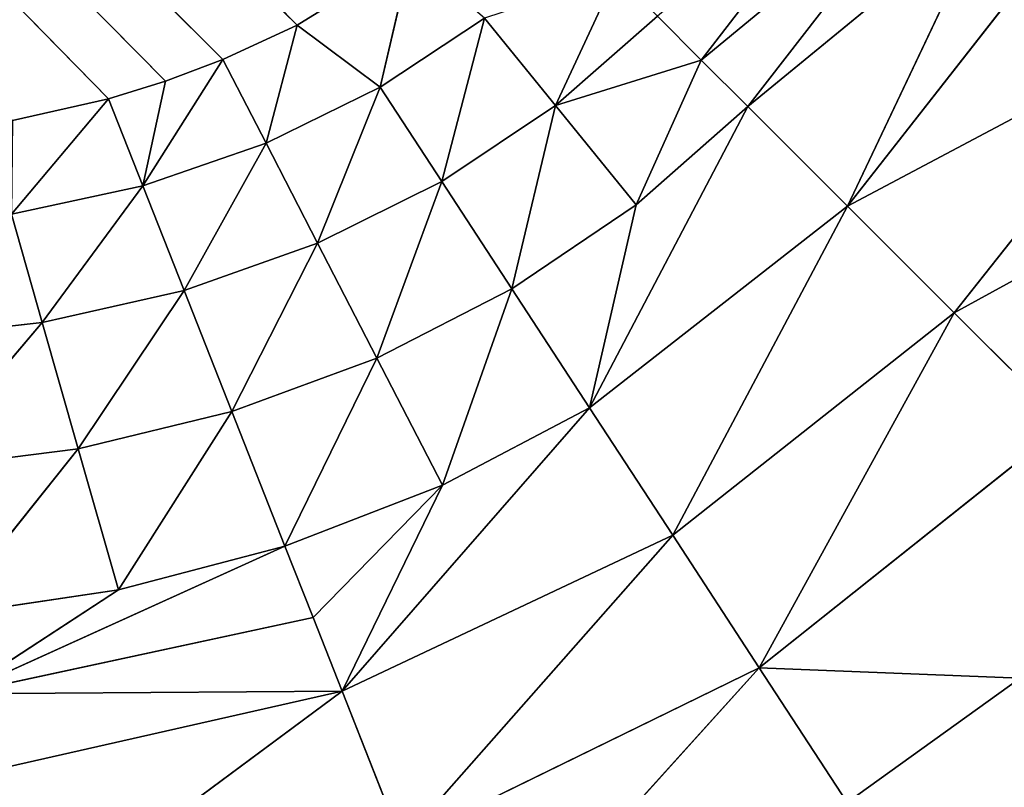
# Model space of a CAD drawing. Extents: x 0 to 500, y 0 to 420.
# Tile 162 of 256: x 465.8 to 469.55, y 28.83 to 31.76. Entities that reach past the tile are written whole.
import ezdxf

# ---------------------------------------------------------------- set-up
doc = ezdxf.new("R2010")
doc.units = 0
doc.header["$LTSCALE"] = 25.4
doc.layers.get('0').update_dxf_attribs({"linetype": 'CONTINUOUS'})

# ---------------------------------------------------------------- blocks, each defined once
blk = doc.blocks.new('5902539864175_-_S_STL')
at = {"color": 0}
for p, q in [((467.4863, 102.9645, 391.9714), (468.6185, 102.8556, 390.7179)), ((467.4863, 102.9645, 391.9714), (468.6185, 102.8556, 390.7179)), ((469.6134, 102.9668, 390.757), (468.6185, 102.8556, 390.7179)), ((469.6134, 102.9668, 390.757), (468.6185, 102.8556, 390.7179)), ((468.9539, 102.9664, 391.2322), (468.6185, 102.8556, 390.7179)), ((468.9539, 102.9664, 391.2322), (468.6185, 102.8556, 390.7179)), ((468.9539, 102.9664, 391.2322), (469.6134, 102.9668, 390.757)), ((468.9539, 102.9664, 391.2322), (469.6134, 102.9668, 390.757)), ((465.7393, 102.8339, 391.7617), (467.0269, 102.6464, 390.8066)), ((465.7393, 102.8339, 391.7617), (467.0269, 102.6464, 390.8066)), ((467.2548, 102.8474, 391.3845), (467.0269, 102.6464, 390.8066)), ((467.2548, 102.8474, 391.3845), (467.0269, 102.6464, 390.8066)), ((467.2548, 102.8474, 391.3845), (468.6185, 102.8556, 390.7179)), ((467.2548, 102.8474, 391.3845), (468.6185, 102.8556, 390.7179)), ((467.2548, 102.8474, 391.3845), (468.288, 102.6656, 390.2112)), ((467.2548, 102.8474, 391.3845), (468.288, 102.6656, 390.2112)), ((468.6185, 102.8556, 390.7179), (468.288, 102.6656, 390.2112)), ((468.6185, 102.8556, 390.7179), (468.288, 102.6656, 390.2112)), ((468.6185, 102.8556, 390.7179), (469.7863, 102.8584, 389.7863)), ((468.6185, 102.8556, 390.7179), (469.7863, 102.8584, 389.7863)), ((468.6185, 102.8556, 390.7179), (469.3625, 102.6721, 389.3625)), ((468.6185, 102.8556, 390.7179), (469.3625, 102.6721, 389.3625)), ((469.3625, 102.6721, 389.3625), (469.7863, 102.8584, 389.7863)), ((469.3625, 102.6721, 389.3625), (469.7863, 102.8584, 389.7863)), ((470.7179, 102.8556, 388.6185), (469.3625, 102.6721, 389.3625)), ((470.7179, 102.8556, 388.6185), (469.3625, 102.6721, 389.3625)), ((465.5651, 102.471, 390.8173), (467.0269, 102.6464, 390.8066)), ((465.5651, 102.471, 390.8173), (467.0269, 102.6464, 390.8066)), ((465.6219, 102.6146, 391.1254), (467.0269, 102.6464, 390.8066)), ((465.6219, 102.6146, 391.1254), (467.0269, 102.6464, 390.8066)), ((467.0269, 102.6464, 390.8066), (466.9161, 102.5148, 390.5259)), ((467.0269, 102.6464, 390.8066), (466.9161, 102.5148, 390.5259)), ((468.288, 102.6656, 390.2112), (467.0269, 102.6464, 390.8066)), ((468.288, 102.6656, 390.2112), (467.0269, 102.6464, 390.8066)), ((467.9707, 102.3981, 389.7249), (467.0269, 102.6464, 390.8066)), ((467.9707, 102.3981, 389.7249), (467.0269, 102.6464, 390.8066)), ((467.4095, 102.3835, 390.0208), (467.0269, 102.6464, 390.8066)), ((467.4095, 102.3835, 390.0208), (467.0269, 102.6464, 390.8066)), ((468.288, 102.6656, 390.2112), (467.9707, 102.3981, 389.7249)), ((468.288, 102.6656, 390.2112), (467.9707, 102.3981, 389.7249)), ((468.288, 102.6656, 390.2112), (469.3625, 102.6721, 389.3625)), ((468.288, 102.6656, 390.2112), (469.3625, 102.6721, 389.3625)), ((468.288, 102.6656, 390.2112), (468.9553, 102.4097, 388.9553)), ((468.288, 102.6656, 390.2112), (468.9553, 102.4097, 388.9553)), ((468.9553, 102.4097, 388.9553), (469.3625, 102.6721, 389.3625)), ((468.9553, 102.4097, 388.9553), (469.3625, 102.6721, 389.3625)), ((470.2112, 102.6656, 388.288), (468.9553, 102.4097, 388.9553)), ((470.2112, 102.6656, 388.288), (468.9553, 102.4097, 388.9553)), ((470.2112, 102.6656, 388.288), (469.3625, 102.6721, 389.3625)), ((470.2112, 102.6656, 388.288), (469.3625, 102.6721, 389.3625)), ((466.9161, 102.5148, 390.5259), (465.5651, 102.471, 390.8173)), ((466.9161, 102.5148, 390.5259), (465.5651, 102.471, 390.8173)), ((466.8086, 102.3633, 390.2533), (466.9161, 102.5148, 390.5259)), ((466.8086, 102.3633, 390.2533), (466.9161, 102.5148, 390.5259)), ((467.4095, 102.3835, 390.0208), (466.9161, 102.5148, 390.5259)), ((467.4095, 102.3835, 390.0208), (466.9161, 102.5148, 390.5259)), ((466.8086, 102.3633, 390.2533), (465.5651, 102.471, 390.8173)), ((466.8086, 102.3633, 390.2533), (465.5651, 102.471, 390.8173)), ((466.1735, 102.3373, 390.4196), (465.5651, 102.471, 390.8173)), ((466.1735, 102.3373, 390.4196), (465.5651, 102.471, 390.8173)), ((466.8086, 102.3633, 390.2533), (467.4095, 102.3835, 390.0208)), ((466.8086, 102.3633, 390.2533), (467.4095, 102.3835, 390.0208)), ((467.1591, 102.0359, 389.5351), (467.4095, 102.3835, 390.0208)), ((467.1591, 102.0359, 389.5351), (467.4095, 102.3835, 390.0208)), ((467.4095, 102.3835, 390.0208), (467.9707, 102.3981, 389.7249)), ((467.4095, 102.3835, 390.0208), (467.9707, 102.3981, 389.7249)), ((467.6747, 102.0585, 389.2711), (467.4095, 102.3835, 390.0208)), ((467.6747, 102.0585, 389.2711), (467.4095, 102.3835, 390.0208)), ((467.6747, 102.0585, 389.2711), (467.9707, 102.3981, 389.7249)), ((467.6747, 102.0585, 389.2711), (467.9707, 102.3981, 389.7249)), ((467.9707, 102.3981, 389.7249), (468.9553, 102.4097, 388.9553)), ((467.9707, 102.3981, 389.7249), (468.9553, 102.4097, 388.9553)), ((467.9707, 102.3981, 389.7249), (468.1481, 102.0721, 388.9501)), ((467.9707, 102.3981, 389.7249), (468.1481, 102.0721, 388.9501)), ((467.9707, 102.3981, 389.7249), (468.5748, 102.0767, 388.5748)), ((467.9707, 102.3981, 389.7249), (468.5748, 102.0767, 388.5748)), ((468.5748, 102.0767, 388.5748), (468.9553, 102.4097, 388.9553)), ((468.5748, 102.0767, 388.5748), (468.9553, 102.4097, 388.9553)), ((468.9553, 102.4097, 388.9553), (469.4932, 102.2368, 387.8196)), ((468.9553, 102.4097, 388.9553), (469.4932, 102.2368, 387.8196)), ((468.9553, 102.4097, 388.9553), (469.7249, 102.3981, 387.9707)), ((468.9553, 102.4097, 388.9553), (469.7249, 102.3981, 387.9707)), ((466.1735, 102.3373, 390.4196), (465.5101, 102.3058, 390.5188)), ((466.1735, 102.3373, 390.4196), (465.5101, 102.3058, 390.5188)), ((466.02, 101.9639, 389.8811), (466.1735, 102.3373, 390.4196)), ((466.02, 101.9639, 389.8811), (466.1735, 102.3373, 390.4196)), ((466.1735, 102.3373, 390.4196), (466.8086, 102.3633, 390.2533)), ((466.1735, 102.3373, 390.4196), (466.8086, 102.3633, 390.2533)), ((466.6059, 102.0043, 389.7393), (466.1735, 102.3373, 390.4196)), ((466.6059, 102.0043, 389.7393), (466.1735, 102.3373, 390.4196)), ((466.6059, 102.0043, 389.7393), (466.8086, 102.3633, 390.2533)), ((466.6059, 102.0043, 389.7393), (466.8086, 102.3633, 390.2533)), ((467.1591, 102.0359, 389.5351), (466.8086, 102.3633, 390.2533)), ((467.1591, 102.0359, 389.5351), (466.8086, 102.3633, 390.2533)), ((466.02, 101.9639, 389.8811), (465.5101, 102.3058, 390.5188)), ((466.02, 101.9639, 389.8811), (465.5101, 102.3058, 390.5188)), ((468.5748, 102.0767, 388.5748), (469.4932, 102.2368, 387.8196)), ((468.5748, 102.0767, 388.5748), (469.4932, 102.2368, 387.8196)), ((468.1481, 102.0721, 388.9501), (468.5748, 102.0767, 388.5748)), ((468.1481, 102.0721, 388.9501), (468.5748, 102.0767, 388.5748)), ((468.3973, 101.8863, 388.3973), (468.5748, 102.0767, 388.5748)), ((468.3973, 101.8863, 388.3973), (468.5748, 102.0767, 388.5748)), ((468.5748, 102.0767, 388.5748), (469.2711, 102.0585, 387.6747)), ((468.5748, 102.0767, 388.5748), (469.2711, 102.0585, 387.6747)), ((467.1591, 102.0359, 389.5351), (466.6059, 102.0043, 389.7393)), ((467.1591, 102.0359, 389.5351), (466.6059, 102.0043, 389.7393)), ((466.9332, 101.6241, 389.0968), (467.1591, 102.0359, 389.5351)), ((466.9332, 101.6241, 389.0968), (467.1591, 102.0359, 389.5351)), ((467.6747, 102.0585, 389.2711), (467.1591, 102.0359, 389.5351)), ((467.6747, 102.0585, 389.2711), (467.1591, 102.0359, 389.5351)), ((467.4068, 101.656, 388.8604), (467.1591, 102.0359, 389.5351)), ((467.4068, 101.656, 388.8604), (467.1591, 102.0359, 389.5351)), ((467.4068, 101.656, 388.8604), (467.6747, 102.0585, 389.2711)), ((467.4068, 101.656, 388.8604), (467.6747, 102.0585, 389.2711)), ((468.1481, 102.0721, 388.9501), (467.6747, 102.0585, 389.2711)), ((468.1481, 102.0721, 388.9501), (467.6747, 102.0585, 389.2711)), ((467.8403, 101.6752, 388.5705), (467.6747, 102.0585, 389.2711)), ((467.8403, 101.6752, 388.5705), (467.6747, 102.0585, 389.2711)), ((468.1481, 102.0721, 388.9501), (467.8403, 101.6752, 388.5705)), ((468.1481, 102.0721, 388.9501), (467.8403, 101.6752, 388.5705)), ((468.1481, 102.0721, 388.9501), (468.3973, 101.8863, 388.3973)), ((468.1481, 102.0721, 388.9501), (468.3973, 101.8863, 388.3973)), ((468.3973, 101.8863, 388.3973), (469.2711, 102.0585, 387.6747)), ((468.3973, 101.8863, 388.3973), (469.2711, 102.0585, 387.6747)), ((466.6059, 102.0043, 389.7393), (466.02, 101.9639, 389.8811)), ((466.6059, 102.0043, 389.7393), (466.02, 101.9639, 389.8811)), ((466.4237, 101.5797, 389.2774), (466.6059, 102.0043, 389.7393)), ((466.4237, 101.5797, 389.2774), (466.6059, 102.0043, 389.7393)), ((466.9332, 101.6241, 389.0968), (466.6059, 102.0043, 389.7393)), ((466.9332, 101.6241, 389.0968), (466.6059, 102.0043, 389.7393)), ((466.02, 101.9639, 389.8811), (465.407, 101.9149, 389.9597)), ((466.02, 101.9639, 389.8811), (465.407, 101.9149, 389.9597)), ((465.8827, 101.5229, 389.3997), (466.02, 101.9639, 389.8811)), ((465.8827, 101.5229, 389.3997), (466.02, 101.9639, 389.8811)), ((466.4237, 101.5797, 389.2774), (466.02, 101.9639, 389.8811)), ((466.4237, 101.5797, 389.2774), (466.02, 101.9639, 389.8811)), ((465.8827, 101.5229, 389.3997), (465.407, 101.9149, 389.9597)), ((465.8827, 101.5229, 389.3997), (465.407, 101.9149, 389.9597)), ((467.8403, 101.6752, 388.5705), (468.3973, 101.8863, 388.3973)), ((467.8403, 101.6752, 388.5705), (468.3973, 101.8863, 388.3973)), ((468.2296, 101.6817, 388.2296), (468.3973, 101.8863, 388.3973)), ((468.2296, 101.6817, 388.2296), (468.3973, 101.8863, 388.3973)), ((468.3973, 101.8863, 388.3973), (469.0597, 101.8644, 387.5369)), ((468.3973, 101.8863, 388.3973), (469.0597, 101.8644, 387.5369)), ((467.8403, 101.6752, 388.5705), (467.4068, 101.656, 388.8604)), ((467.8403, 101.6752, 388.5705), (467.4068, 101.656, 388.8604)), ((467.8403, 101.6752, 388.5705), (467.5704, 101.2276, 388.2376)), ((467.8403, 101.6752, 388.5705), (467.5704, 101.2276, 388.2376)), ((467.8403, 101.6752, 388.5705), (468.2296, 101.6817, 388.2296)), ((467.8403, 101.6752, 388.5705), (468.2296, 101.6817, 388.2296)), ((467.8403, 101.6752, 388.5705), (468.0724, 101.4644, 388.0724)), ((467.8403, 101.6752, 388.5705), (468.0724, 101.4644, 388.0724)), ((466.9332, 101.6241, 389.0968), (466.4237, 101.5797, 389.2774)), ((466.9332, 101.6241, 389.0968), (466.4237, 101.5797, 389.2774)), ((466.9332, 101.6241, 389.0968), (466.7364, 101.1607, 388.715)), ((466.9332, 101.6241, 389.0968), (466.7364, 101.1607, 388.715)), ((467.4068, 101.656, 388.8604), (466.9332, 101.6241, 389.0968)), ((467.4068, 101.656, 388.8604), (466.9332, 101.6241, 389.0968)), ((466.9332, 101.6241, 389.0968), (467.1724, 101.2024, 388.5011)), ((466.9332, 101.6241, 389.0968), (467.1724, 101.2024, 388.5011)), ((467.4068, 101.656, 388.8604), (467.1724, 101.2024, 388.5011)), ((467.4068, 101.656, 388.8604), (467.1724, 101.2024, 388.5011)), ((467.4068, 101.656, 388.8604), (467.5704, 101.2276, 388.2376)), ((467.4068, 101.656, 388.8604), (467.5704, 101.2276, 388.2376)), ((466.4237, 101.5797, 389.2774), (465.8827, 101.5229, 389.3997)), ((466.4237, 101.5797, 389.2774), (465.8827, 101.5229, 389.3997)), ((466.2659, 101.1026, 388.8772), (466.4237, 101.5797, 389.2774)), ((466.2659, 101.1026, 388.8772), (466.4237, 101.5797, 389.2774)), ((466.4237, 101.5797, 389.2774), (466.7364, 101.1607, 388.715)), ((466.4237, 101.5797, 389.2774), (466.7364, 101.1607, 388.715)), ((465.8827, 101.5229, 389.3997), (465.3154, 101.454, 389.4633)), ((465.8827, 101.5229, 389.3997), (465.3154, 101.454, 389.4633)), ((465.7647, 101.0285, 388.9859), (465.8827, 101.5229, 389.3997)), ((465.7647, 101.0285, 388.9859), (465.8827, 101.5229, 389.3997)), ((466.2659, 101.1026, 388.8772), (465.8827, 101.5229, 389.3997)), ((466.2659, 101.1026, 388.8772), (465.8827, 101.5229, 389.3997)), ((467.5704, 101.2276, 388.2376), (467.1724, 101.2024, 388.5011)), ((467.5704, 101.2276, 388.2376), (467.1724, 101.2024, 388.5011)), ((467.1724, 101.2024, 388.5011), (466.7364, 101.1607, 388.715)), ((467.1724, 101.2024, 388.5011), (466.7364, 101.1607, 388.715)), ((466.8551, 100.6974, 388.2637), (467.1724, 101.2024, 388.5011)), ((466.8551, 100.6974, 388.2637), (467.1724, 101.2024, 388.5011)), ((467.289, 100.7388, 387.9959), (467.1724, 101.2024, 388.5011)), ((467.289, 100.7388, 387.9959), (467.1724, 101.2024, 388.5011)), ((466.7364, 101.1607, 388.715), (466.2659, 101.1026, 388.8772)), ((466.7364, 101.1607, 388.715), (466.2659, 101.1026, 388.8772)), ((466.5716, 100.6595, 388.3953), (466.7364, 101.1607, 388.715)), ((466.5716, 100.6595, 388.3953), (466.7364, 101.1607, 388.715)), ((466.8551, 100.6974, 388.2637), (466.7364, 101.1607, 388.715)), ((466.8551, 100.6974, 388.2637), (466.7364, 101.1607, 388.715)), ((466.2659, 101.1026, 388.8772), (465.7647, 101.0285, 388.9859)), ((466.2659, 101.1026, 388.8772), (465.7647, 101.0285, 388.9859)), ((466.1348, 100.5878, 388.5448), (466.2659, 101.1026, 388.8772)), ((466.1348, 100.5878, 388.5448), (466.2659, 101.1026, 388.8772)), ((466.5716, 100.6595, 388.3953), (466.2659, 101.1026, 388.8772)), ((466.5716, 100.6595, 388.3953), (466.2659, 101.1026, 388.8772)), ((466.3532, 100.6255, 388.4774), (466.2659, 101.1026, 388.8772)), ((466.3532, 100.6255, 388.4774), (466.2659, 101.1026, 388.8772)), ((466.1348, 100.5878, 388.5448), (465.7647, 101.0285, 388.9859)), ((466.1348, 100.5878, 388.5448), (465.7647, 101.0285, 388.9859)), ((467.289, 100.7388, 387.9959), (466.8551, 100.6974, 388.2637)), ((467.289, 100.7388, 387.9959), (466.8551, 100.6974, 388.2637)), ((437.802, 38.9068, 359.5861), (466.8551, 100.6974, 388.2637)), ((437.802, 38.9068, 359.5861), (466.8551, 100.6974, 388.2637)), ((438.2938, 38.8421, 359.233), (466.8551, 100.6974, 388.2637)), ((438.2938, 38.8421, 359.233), (466.8551, 100.6974, 388.2637)), ((466.8551, 100.6974, 388.2637), (466.5716, 100.6595, 388.3953)), ((466.8551, 100.6974, 388.2637), (466.5716, 100.6595, 388.3953)), ((437.802, 38.9068, 359.5861), (466.5716, 100.6595, 388.3953)), ((437.802, 38.9068, 359.5861), (466.5716, 100.6595, 388.3953)), ((466.5716, 100.6595, 388.3953), (466.3532, 100.6255, 388.4774)), ((466.5716, 100.6595, 388.3953), (466.3532, 100.6255, 388.4774)), ((466.3532, 100.6255, 388.4774), (437.802, 38.9068, 359.5861)), ((466.3532, 100.6255, 388.4774), (437.802, 38.9068, 359.5861)), ((466.3532, 100.6255, 388.4774), (466.1348, 100.5878, 388.5448)), ((466.3532, 100.6255, 388.4774), (466.1348, 100.5878, 388.5448)), ((466.1348, 100.5878, 388.5448), (437.802, 38.9068, 359.5861)), ((466.1348, 100.5878, 388.5448), (437.802, 38.9068, 359.5861)), ((466.1348, 100.5878, 388.5448), (465.7691, 100.5175, 388.6285)), ((466.1348, 100.5878, 388.5448), (465.7691, 100.5175, 388.6285))]:
    blk.add_line(p, q, dxfattribs=at)
mesh = blk.add_polyface(dxfattribs=at)
corners = [(469.7915, 103, 391.349), (469.6134, 102.9668, 390.757), (468.9539, 102.9664, 391.2322)]
mesh.append_faces([[corners[k] for k in face] for face in [(0, 1, 2)]], dxfattribs={"color": 0})
mesh = blk.add_polyface(dxfattribs=at)
corners = [(467.4863, 102.9645, 391.9714), (468.6185, 102.8556, 390.7179), (467.2548, 102.8474, 391.3845)]
mesh.append_faces([[corners[k] for k in face] for face in [(0, 1, 2)]], dxfattribs={"color": 0})
mesh = blk.add_polyface(dxfattribs=at)
corners = [(467.4863, 102.9645, 391.9714), (468.9539, 102.9664, 391.2322), (468.6185, 102.8556, 390.7179)]
mesh.append_faces([[corners[k] for k in face] for face in [(0, 1, 2)]], dxfattribs={"color": 0})
mesh = blk.add_polyface(dxfattribs=at)
corners = [(468.9539, 102.9664, 391.2322), (469.6134, 102.9668, 390.757), (468.6185, 102.8556, 390.7179)]
mesh.append_faces([[corners[k] for k in face] for face in [(0, 1, 2)]], dxfattribs={"color": 0})
mesh = blk.add_polyface(dxfattribs=at)
corners = [(469.6134, 102.9668, 390.757), (469.7863, 102.8584, 389.7863), (468.6185, 102.8556, 390.7179)]
mesh.append_faces([[corners[k] for k in face] for face in [(0, 1, 2)]], dxfattribs={"color": 0})
mesh = blk.add_polyface(dxfattribs=at)
corners = [(465.7393, 102.8339, 391.7617), (467.0269, 102.6464, 390.8066), (465.6219, 102.6146, 391.1254)]
mesh.append_faces([[corners[k] for k in face] for face in [(0, 1, 2)]], dxfattribs={"color": 0})
mesh = blk.add_polyface(dxfattribs=at)
corners = [(465.7393, 102.8339, 391.7617), (467.2548, 102.8474, 391.3845), (467.0269, 102.6464, 390.8066)]
mesh.append_faces([[corners[k] for k in face] for face in [(0, 1, 2)]], dxfattribs={"color": 0})
mesh = blk.add_polyface(dxfattribs=at)
corners = [(467.2548, 102.8474, 391.3845), (468.288, 102.6656, 390.2112), (467.0269, 102.6464, 390.8066)]
mesh.append_faces([[corners[k] for k in face] for face in [(0, 1, 2)]], dxfattribs={"color": 0})
mesh = blk.add_polyface(dxfattribs=at)
corners = [(467.2548, 102.8474, 391.3845), (468.6185, 102.8556, 390.7179), (468.288, 102.6656, 390.2112)]
mesh.append_faces([[corners[k] for k in face] for face in [(0, 1, 2)]], dxfattribs={"color": 0})
mesh = blk.add_polyface(dxfattribs=at)
corners = [(468.6185, 102.8556, 390.7179), (469.3625, 102.6721, 389.3625), (468.288, 102.6656, 390.2112)]
mesh.append_faces([[corners[k] for k in face] for face in [(0, 1, 2)]], dxfattribs={"color": 0})
mesh = blk.add_polyface(dxfattribs=at)
corners = [(468.6185, 102.8556, 390.7179), (469.7863, 102.8584, 389.7863), (469.3625, 102.6721, 389.3625)]
mesh.append_faces([[corners[k] for k in face] for face in [(0, 1, 2)]], dxfattribs={"color": 0})
mesh = blk.add_polyface(dxfattribs=at)
corners = [(469.7863, 102.8584, 389.7863), (470.7179, 102.8556, 388.6185), (469.3625, 102.6721, 389.3625)]
mesh.append_faces([[corners[k] for k in face] for face in [(0, 1, 2)]], dxfattribs={"color": 0})
mesh = blk.add_polyface(dxfattribs=at)
corners = [(469.3625, 102.6721, 389.3625), (470.7179, 102.8556, 388.6185), (470.2112, 102.6656, 388.288)]
mesh.append_faces([[corners[k] for k in face] for face in [(0, 1, 2)]], dxfattribs={"color": 0})
mesh = blk.add_polyface(dxfattribs=at)
corners = [(465.5651, 102.471, 390.8173), (467.0269, 102.6464, 390.8066), (466.9161, 102.5148, 390.5259)]
mesh.append_faces([[corners[k] for k in face] for face in [(0, 1, 2)]], dxfattribs={"color": 0})
mesh = blk.add_polyface(dxfattribs=at)
corners = [(465.6219, 102.6146, 391.1254), (467.0269, 102.6464, 390.8066), (465.5651, 102.471, 390.8173)]
mesh.append_faces([[corners[k] for k in face] for face in [(0, 1, 2)]], dxfattribs={"color": 0})
mesh = blk.add_polyface(dxfattribs=at)
corners = [(467.0269, 102.6464, 390.8066), (467.4095, 102.3835, 390.0208), (466.9161, 102.5148, 390.5259)]
mesh.append_faces([[corners[k] for k in face] for face in [(0, 1, 2)]], dxfattribs={"color": 0})
mesh = blk.add_polyface(dxfattribs=at)
corners = [(467.0269, 102.6464, 390.8066), (468.288, 102.6656, 390.2112), (467.9707, 102.3981, 389.7249)]
mesh.append_faces([[corners[k] for k in face] for face in [(0, 1, 2)]], dxfattribs={"color": 0})
mesh = blk.add_polyface(dxfattribs=at)
corners = [(467.0269, 102.6464, 390.8066), (467.9707, 102.3981, 389.7249), (467.4095, 102.3835, 390.0208)]
mesh.append_faces([[corners[k] for k in face] for face in [(0, 1, 2)]], dxfattribs={"color": 0})
mesh = blk.add_polyface(dxfattribs=at)
corners = [(468.288, 102.6656, 390.2112), (468.9553, 102.4097, 388.9553), (467.9707, 102.3981, 389.7249)]
mesh.append_faces([[corners[k] for k in face] for face in [(0, 1, 2)]], dxfattribs={"color": 0})
mesh = blk.add_polyface(dxfattribs=at)
corners = [(468.288, 102.6656, 390.2112), (469.3625, 102.6721, 389.3625), (468.9553, 102.4097, 388.9553)]
mesh.append_faces([[corners[k] for k in face] for face in [(0, 1, 2)]], dxfattribs={"color": 0})
mesh = blk.add_polyface(dxfattribs=at)
corners = [(469.3625, 102.6721, 389.3625), (470.2112, 102.6656, 388.288), (468.9553, 102.4097, 388.9553)]
mesh.append_faces([[corners[k] for k in face] for face in [(0, 1, 2)]], dxfattribs={"color": 0})
mesh = blk.add_polyface(dxfattribs=at)
corners = [(468.9553, 102.4097, 388.9553), (470.2112, 102.6656, 388.288), (469.7249, 102.3981, 387.9707)]
mesh.append_faces([[corners[k] for k in face] for face in [(0, 1, 2)]], dxfattribs={"color": 0})
mesh = blk.add_polyface(dxfattribs=at)
corners = [(465.5651, 102.471, 390.8173), (466.9161, 102.5148, 390.5259), (466.8086, 102.3633, 390.2533)]
mesh.append_faces([[corners[k] for k in face] for face in [(0, 1, 2)]], dxfattribs={"color": 0})
mesh = blk.add_polyface(dxfattribs=at)
corners = [(466.9161, 102.5148, 390.5259), (467.4095, 102.3835, 390.0208), (466.8086, 102.3633, 390.2533)]
mesh.append_faces([[corners[k] for k in face] for face in [(0, 1, 2)]], dxfattribs={"color": 0})
mesh = blk.add_polyface(dxfattribs=at)
corners = [(465.5651, 102.471, 390.8173), (466.1735, 102.3373, 390.4196), (465.5101, 102.3058, 390.5188)]
mesh.append_faces([[corners[k] for k in face] for face in [(0, 1, 2)]], dxfattribs={"color": 0})
mesh = blk.add_polyface(dxfattribs=at)
corners = [(465.5651, 102.471, 390.8173), (466.8086, 102.3633, 390.2533), (466.1735, 102.3373, 390.4196)]
mesh.append_faces([[corners[k] for k in face] for face in [(0, 1, 2)]], dxfattribs={"color": 0})
mesh = blk.add_polyface(dxfattribs=at)
corners = [(466.8086, 102.3633, 390.2533), (467.4095, 102.3835, 390.0208), (467.1591, 102.0359, 389.5351)]
mesh.append_faces([[corners[k] for k in face] for face in [(0, 1, 2)]], dxfattribs={"color": 0})
mesh = blk.add_polyface(dxfattribs=at)
corners = [(467.4095, 102.3835, 390.0208), (467.6747, 102.0585, 389.2711), (467.1591, 102.0359, 389.5351)]
mesh.append_faces([[corners[k] for k in face] for face in [(0, 1, 2)]], dxfattribs={"color": 0})
mesh = blk.add_polyface(dxfattribs=at)
corners = [(467.4095, 102.3835, 390.0208), (467.9707, 102.3981, 389.7249), (467.6747, 102.0585, 389.2711)]
mesh.append_faces([[corners[k] for k in face] for face in [(0, 1, 2)]], dxfattribs={"color": 0})
mesh = blk.add_polyface(dxfattribs=at)
corners = [(467.9707, 102.3981, 389.7249), (468.1481, 102.0721, 388.9501), (467.6747, 102.0585, 389.2711)]
mesh.append_faces([[corners[k] for k in face] for face in [(0, 1, 2)]], dxfattribs={"color": 0})
mesh = blk.add_polyface(dxfattribs=at)
corners = [(467.9707, 102.3981, 389.7249), (468.9553, 102.4097, 388.9553), (468.5748, 102.0767, 388.5748)]
mesh.append_faces([[corners[k] for k in face] for face in [(0, 1, 2)]], dxfattribs={"color": 0})
mesh = blk.add_polyface(dxfattribs=at)
corners = [(467.9707, 102.3981, 389.7249), (468.5748, 102.0767, 388.5748), (468.1481, 102.0721, 388.9501)]
mesh.append_faces([[corners[k] for k in face] for face in [(0, 1, 2)]], dxfattribs={"color": 0})
mesh = blk.add_polyface(dxfattribs=at)
corners = [(468.9553, 102.4097, 388.9553), (469.4932, 102.2368, 387.8196), (468.5748, 102.0767, 388.5748)]
mesh.append_faces([[corners[k] for k in face] for face in [(0, 1, 2)]], dxfattribs={"color": 0})
mesh = blk.add_polyface(dxfattribs=at)
corners = [(468.9553, 102.4097, 388.9553), (469.7249, 102.3981, 387.9707), (469.4932, 102.2368, 387.8196)]
mesh.append_faces([[corners[k] for k in face] for face in [(0, 1, 2)]], dxfattribs={"color": 0})
mesh = blk.add_polyface(dxfattribs=at)
corners = [(465.5101, 102.3058, 390.5188), (466.1735, 102.3373, 390.4196), (466.02, 101.9639, 389.8811)]
mesh.append_faces([[corners[k] for k in face] for face in [(0, 1, 2)]], dxfattribs={"color": 0})
mesh = blk.add_polyface(dxfattribs=at)
corners = [(466.1735, 102.3373, 390.4196), (466.6059, 102.0043, 389.7393), (466.02, 101.9639, 389.8811)]
mesh.append_faces([[corners[k] for k in face] for face in [(0, 1, 2)]], dxfattribs={"color": 0})
mesh = blk.add_polyface(dxfattribs=at)
corners = [(466.1735, 102.3373, 390.4196), (466.8086, 102.3633, 390.2533), (466.6059, 102.0043, 389.7393)]
mesh.append_faces([[corners[k] for k in face] for face in [(0, 1, 2)]], dxfattribs={"color": 0})
mesh = blk.add_polyface(dxfattribs=at)
corners = [(466.8086, 102.3633, 390.2533), (467.1591, 102.0359, 389.5351), (466.6059, 102.0043, 389.7393)]
mesh.append_faces([[corners[k] for k in face] for face in [(0, 1, 2)]], dxfattribs={"color": 0})
mesh = blk.add_polyface(dxfattribs=at)
corners = [(465.5101, 102.3058, 390.5188), (466.02, 101.9639, 389.8811), (465.407, 101.9149, 389.9597)]
mesh.append_faces([[corners[k] for k in face] for face in [(0, 1, 2)]], dxfattribs={"color": 0})
mesh = blk.add_polyface(dxfattribs=at)
corners = [(468.5748, 102.0767, 388.5748), (469.4932, 102.2368, 387.8196), (469.2711, 102.0585, 387.6747)]
mesh.append_faces([[corners[k] for k in face] for face in [(0, 1, 2)]], dxfattribs={"color": 0})
mesh = blk.add_polyface(dxfattribs=at)
corners = [(468.1481, 102.0721, 388.9501), (468.5748, 102.0767, 388.5748), (468.3973, 101.8863, 388.3973)]
mesh.append_faces([[corners[k] for k in face] for face in [(0, 1, 2)]], dxfattribs={"color": 0})
mesh = blk.add_polyface(dxfattribs=at)
corners = [(468.5748, 102.0767, 388.5748), (469.2711, 102.0585, 387.6747), (468.3973, 101.8863, 388.3973)]
mesh.append_faces([[corners[k] for k in face] for face in [(0, 1, 2)]], dxfattribs={"color": 0})
mesh = blk.add_polyface(dxfattribs=at)
corners = [(466.6059, 102.0043, 389.7393), (467.1591, 102.0359, 389.5351), (466.9332, 101.6241, 389.0968)]
mesh.append_faces([[corners[k] for k in face] for face in [(0, 1, 2)]], dxfattribs={"color": 0})
mesh = blk.add_polyface(dxfattribs=at)
corners = [(467.1591, 102.0359, 389.5351), (467.4068, 101.656, 388.8604), (466.9332, 101.6241, 389.0968)]
mesh.append_faces([[corners[k] for k in face] for face in [(0, 1, 2)]], dxfattribs={"color": 0})
mesh = blk.add_polyface(dxfattribs=at)
corners = [(467.1591, 102.0359, 389.5351), (467.6747, 102.0585, 389.2711), (467.4068, 101.656, 388.8604)]
mesh.append_faces([[corners[k] for k in face] for face in [(0, 1, 2)]], dxfattribs={"color": 0})
mesh = blk.add_polyface(dxfattribs=at)
corners = [(467.6747, 102.0585, 389.2711), (467.8403, 101.6752, 388.5705), (467.4068, 101.656, 388.8604)]
mesh.append_faces([[corners[k] for k in face] for face in [(0, 1, 2)]], dxfattribs={"color": 0})
mesh = blk.add_polyface(dxfattribs=at)
corners = [(467.6747, 102.0585, 389.2711), (468.1481, 102.0721, 388.9501), (467.8403, 101.6752, 388.5705)]
mesh.append_faces([[corners[k] for k in face] for face in [(0, 1, 2)]], dxfattribs={"color": 0})
mesh = blk.add_polyface(dxfattribs=at)
corners = [(468.1481, 102.0721, 388.9501), (468.3973, 101.8863, 388.3973), (467.8403, 101.6752, 388.5705)]
mesh.append_faces([[corners[k] for k in face] for face in [(0, 1, 2)]], dxfattribs={"color": 0})
mesh = blk.add_polyface(dxfattribs=at)
corners = [(468.3973, 101.8863, 388.3973), (469.2711, 102.0585, 387.6747), (469.0597, 101.8644, 387.5369)]
mesh.append_faces([[corners[k] for k in face] for face in [(0, 1, 2)]], dxfattribs={"color": 0})
mesh = blk.add_polyface(dxfattribs=at)
corners = [(466.02, 101.9639, 389.8811), (466.6059, 102.0043, 389.7393), (466.4237, 101.5797, 389.2774)]
mesh.append_faces([[corners[k] for k in face] for face in [(0, 1, 2)]], dxfattribs={"color": 0})
mesh = blk.add_polyface(dxfattribs=at)
corners = [(466.6059, 102.0043, 389.7393), (466.9332, 101.6241, 389.0968), (466.4237, 101.5797, 389.2774)]
mesh.append_faces([[corners[k] for k in face] for face in [(0, 1, 2)]], dxfattribs={"color": 0})
mesh = blk.add_polyface(dxfattribs=at)
corners = [(465.407, 101.9149, 389.9597), (466.02, 101.9639, 389.8811), (465.8827, 101.5229, 389.3997)]
mesh.append_faces([[corners[k] for k in face] for face in [(0, 1, 2)]], dxfattribs={"color": 0})
mesh = blk.add_polyface(dxfattribs=at)
corners = [(466.02, 101.9639, 389.8811), (466.4237, 101.5797, 389.2774), (465.8827, 101.5229, 389.3997)]
mesh.append_faces([[corners[k] for k in face] for face in [(0, 1, 2)]], dxfattribs={"color": 0})
mesh = blk.add_polyface(dxfattribs=at)
corners = [(465.407, 101.9149, 389.9597), (465.8827, 101.5229, 389.3997), (465.3154, 101.454, 389.4633)]
mesh.append_faces([[corners[k] for k in face] for face in [(0, 1, 2)]], dxfattribs={"color": 0})
mesh = blk.add_polyface(dxfattribs=at)
corners = [(467.8403, 101.6752, 388.5705), (468.3973, 101.8863, 388.3973), (468.2296, 101.6817, 388.2296)]
mesh.append_faces([[corners[k] for k in face] for face in [(0, 1, 2)]], dxfattribs={"color": 0})
mesh = blk.add_polyface(dxfattribs=at)
corners = [(468.3973, 101.8863, 388.3973), (469.0597, 101.8644, 387.5369), (468.2296, 101.6817, 388.2296)]
mesh.append_faces([[corners[k] for k in face] for face in [(0, 1, 2)]], dxfattribs={"color": 0})
mesh = blk.add_polyface(dxfattribs=at)
corners = [(467.4068, 101.656, 388.8604), (467.8403, 101.6752, 388.5705), (467.5704, 101.2276, 388.2376)]
mesh.append_faces([[corners[k] for k in face] for face in [(0, 1, 2)]], dxfattribs={"color": 0})
mesh = blk.add_polyface(dxfattribs=at)
corners = [(467.8403, 101.6752, 388.5705), (468.0724, 101.4644, 388.0724), (467.5704, 101.2276, 388.2376)]
mesh.append_faces([[corners[k] for k in face] for face in [(0, 1, 2)]], dxfattribs={"color": 0})
mesh = blk.add_polyface(dxfattribs=at)
corners = [(467.8403, 101.6752, 388.5705), (468.2296, 101.6817, 388.2296), (468.0724, 101.4644, 388.0724)]
mesh.append_faces([[corners[k] for k in face] for face in [(0, 1, 2)]], dxfattribs={"color": 0})
mesh = blk.add_polyface(dxfattribs=at)
corners = [(466.4237, 101.5797, 389.2774), (466.9332, 101.6241, 389.0968), (466.7364, 101.1607, 388.715)]
mesh.append_faces([[corners[k] for k in face] for face in [(0, 1, 2)]], dxfattribs={"color": 0})
mesh = blk.add_polyface(dxfattribs=at)
corners = [(466.9332, 101.6241, 389.0968), (467.1724, 101.2024, 388.5011), (466.7364, 101.1607, 388.715)]
mesh.append_faces([[corners[k] for k in face] for face in [(0, 1, 2)]], dxfattribs={"color": 0})
mesh = blk.add_polyface(dxfattribs=at)
corners = [(466.9332, 101.6241, 389.0968), (467.4068, 101.656, 388.8604), (467.1724, 101.2024, 388.5011)]
mesh.append_faces([[corners[k] for k in face] for face in [(0, 1, 2)]], dxfattribs={"color": 0})
mesh = blk.add_polyface(dxfattribs=at)
corners = [(467.4068, 101.656, 388.8604), (467.5704, 101.2276, 388.2376), (467.1724, 101.2024, 388.5011)]
mesh.append_faces([[corners[k] for k in face] for face in [(0, 1, 2)]], dxfattribs={"color": 0})
mesh = blk.add_polyface(dxfattribs=at)
corners = [(466.4237, 101.5797, 389.2774), (466.2659, 101.1026, 388.8772), (465.8827, 101.5229, 389.3997)]
mesh.append_faces([[corners[k] for k in face] for face in [(0, 1, 2)]], dxfattribs={"color": 0})
mesh = blk.add_polyface(dxfattribs=at)
corners = [(466.7364, 101.1607, 388.715), (466.2659, 101.1026, 388.8772), (466.4237, 101.5797, 389.2774)]
mesh.append_faces([[corners[k] for k in face] for face in [(0, 1, 2)]], dxfattribs={"color": 0})
mesh = blk.add_polyface(dxfattribs=at)
corners = [(465.8827, 101.5229, 389.3997), (465.7647, 101.0285, 388.9859), (465.3154, 101.454, 389.4633)]
mesh.append_faces([[corners[k] for k in face] for face in [(0, 1, 2)]], dxfattribs={"color": 0})
mesh = blk.add_polyface(dxfattribs=at)
corners = [(466.2659, 101.1026, 388.8772), (465.7647, 101.0285, 388.9859), (465.8827, 101.5229, 389.3997)]
mesh.append_faces([[corners[k] for k in face] for face in [(0, 1, 2)]], dxfattribs={"color": 0})
mesh = blk.add_polyface(dxfattribs=at)
corners = [(467.5704, 101.2276, 388.2376), (467.289, 100.7388, 387.9959), (467.1724, 101.2024, 388.5011)]
mesh.append_faces([[corners[k] for k in face] for face in [(0, 1, 2)]], dxfattribs={"color": 0})
mesh = blk.add_polyface(dxfattribs=at)
corners = [(467.1724, 101.2024, 388.5011), (466.8551, 100.6974, 388.2637), (466.7364, 101.1607, 388.715)]
mesh.append_faces([[corners[k] for k in face] for face in [(0, 1, 2)]], dxfattribs={"color": 0})
mesh = blk.add_polyface(dxfattribs=at)
corners = [(467.289, 100.7388, 387.9959), (466.8551, 100.6974, 388.2637), (467.1724, 101.2024, 388.5011)]
mesh.append_faces([[corners[k] for k in face] for face in [(0, 1, 2)]], dxfattribs={"color": 0})
mesh = blk.add_polyface(dxfattribs=at)
corners = [(466.7364, 101.1607, 388.715), (466.5716, 100.6595, 388.3953), (466.2659, 101.1026, 388.8772)]
mesh.append_faces([[corners[k] for k in face] for face in [(0, 1, 2)]], dxfattribs={"color": 0})
mesh = blk.add_polyface(dxfattribs=at)
corners = [(466.8551, 100.6974, 388.2637), (466.5716, 100.6595, 388.3953), (466.7364, 101.1607, 388.715)]
mesh.append_faces([[corners[k] for k in face] for face in [(0, 1, 2)]], dxfattribs={"color": 0})
mesh = blk.add_polyface(dxfattribs=at)
corners = [(466.2659, 101.1026, 388.8772), (466.1348, 100.5878, 388.5448), (465.7647, 101.0285, 388.9859)]
mesh.append_faces([[corners[k] for k in face] for face in [(0, 1, 2)]], dxfattribs={"color": 0})
mesh = blk.add_polyface(dxfattribs=at)
corners = [(466.3532, 100.6255, 388.4774), (466.1348, 100.5878, 388.5448), (466.2659, 101.1026, 388.8772)]
mesh.append_faces([[corners[k] for k in face] for face in [(0, 1, 2)]], dxfattribs={"color": 0})
mesh = blk.add_polyface(dxfattribs=at)
corners = [(466.5716, 100.6595, 388.3953), (466.3532, 100.6255, 388.4774), (466.2659, 101.1026, 388.8772)]
mesh.append_faces([[corners[k] for k in face] for face in [(0, 1, 2)]], dxfattribs={"color": 0})
mesh = blk.add_polyface(dxfattribs=at)
corners = [(466.1348, 100.5878, 388.5448), (465.7691, 100.5175, 388.6285), (465.7647, 101.0285, 388.9859)]
mesh.append_faces([[corners[k] for k in face] for face in [(0, 1, 2)]], dxfattribs={"color": 0})
mesh = blk.add_polyface(dxfattribs=at)
corners = [(467.289, 100.7388, 387.9959), (438.2938, 38.8421, 359.233), (466.8551, 100.6974, 388.2637)]
mesh.append_faces([[corners[k] for k in face] for face in [(0, 1, 2)]], dxfattribs={"color": 0})
mesh = blk.add_polyface(dxfattribs=at)
corners = [(466.8551, 100.6974, 388.2637), (438.2938, 38.8421, 359.233), (437.802, 38.9068, 359.5861)]
mesh.append_faces([[corners[k] for k in face] for face in [(0, 1, 2)]], dxfattribs={"color": 0})
mesh = blk.add_polyface(dxfattribs=at)
corners = [(466.8551, 100.6974, 388.2637), (437.802, 38.9068, 359.5861), (466.5716, 100.6595, 388.3953)]
mesh.append_faces([[corners[k] for k in face] for face in [(0, 1, 2)]], dxfattribs={"color": 0})
mesh = blk.add_polyface(dxfattribs=at)
corners = [(466.5716, 100.6595, 388.3953), (437.802, 38.9068, 359.5861), (466.3532, 100.6255, 388.4774)]
mesh.append_faces([[corners[k] for k in face] for face in [(0, 1, 2)]], dxfattribs={"color": 0})
mesh = blk.add_polyface(dxfattribs=at)
corners = [(466.3532, 100.6255, 388.4774), (437.802, 38.9068, 359.5861), (466.1348, 100.5878, 388.5448)]
mesh.append_faces([[corners[k] for k in face] for face in [(0, 1, 2)]], dxfattribs={"color": 0})
mesh = blk.add_polyface(dxfattribs=at)
corners = [(466.1348, 100.5878, 388.5448), (437.802, 38.9068, 359.5861), (465.7691, 100.5175, 388.6285)]
mesh.append_faces([[corners[k] for k in face] for face in [(0, 1, 2)]], dxfattribs={"color": 0})

msp = doc.modelspace()

# ---------------------------------------------------------------- block references
at = {"color": 254, "extrusion": (0, -1, -5.55112e-17)}
msp.add_blockref('5902539864175_-_S_STL', (0, 0, -420), dxfattribs=at)

doc.saveas('drawing.dxf')
